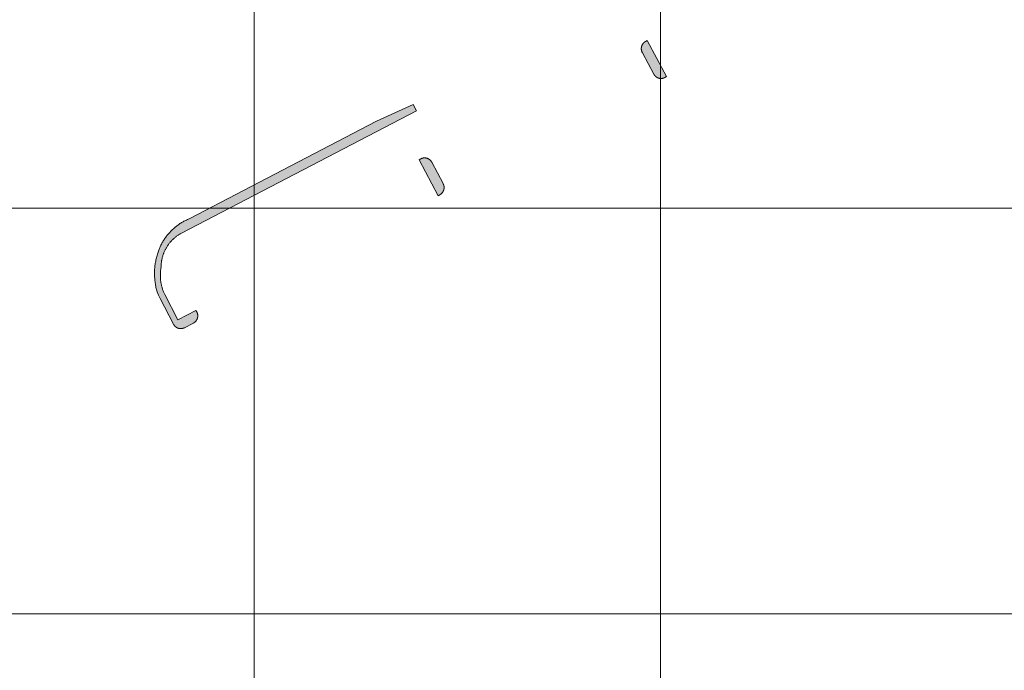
# Model space of a CAD drawing. Header units: metres. Extents: x 191568 to 204791, y 316774 to 325272.
# Tile 5 of 93: x 198387 to 198630, y 318712 to 318872. Entities that reach past the tile are written whole.
import ezdxf

# ---------------------------------------------------------------- set-up
doc = ezdxf.new("R2010")
doc.units = ezdxf.units.M
doc.layers.add('0-MEETLOCATIES-100x100m', color=1, linetype='Continuous', lineweight=13)
doc.layers.add('Gekoppeld_blokhaag', color=7, linetype='Continuous', lineweight=0)

# ---------------------------------------------------------------- blocks, each defined once
blk = doc.blocks.new('*U13')
at = {"layer": '0-MEETLOCATIES-100x100m'}
blk.add_lwpolyline([(-50, 50), (50, 50), (50, -50), (-50, -50)], close=True, dxfattribs=at)
blk = doc.blocks.new('*U14')
at = {"layer": '0-MEETLOCATIES-100x100m', "color": 0, "linetype": 'ByBlock', "lineweight": -2, "transparency": 16777216}
for p in [(200, 1200), (300, 1200), (400, 1200), (200, 1100), (300, 1100), (400, 1100), (200, 1000), (300, 1000), (400, 1000)]:
    blk.add_blockref('*U13', p, dxfattribs=at)

msp = doc.modelspace()

# ---------------------------------------------------------------- hatches: boundary and pattern name
at = {"layer": 'Gekoppeld_blokhaag'}
for points in [[(198546.58, 318858.03), (198541.84, 318866.91), (198541.38, 318866.68), (198541.35, 318866.66), (198541.32, 318866.64), (198541.29, 318866.62), (198541.26, 318866.6), (198541.23, 318866.58), (198541.2, 318866.56), (198541.17, 318866.54), (198541.15, 318866.52), (198541.12, 318866.49), (198541.09, 318866.47), (198541.06, 318866.45), (198541.04, 318866.42), (198541.01, 318866.4), (198540.99, 318866.37), (198540.96, 318866.35), (198540.94, 318866.32), (198540.91, 318866.3), (198540.89, 318866.27), (198540.86, 318866.24), (198540.84, 318866.22), (198540.82, 318866.19), (198540.8, 318866.16), (198540.77, 318866.13), (198540.75, 318866.1), (198540.73, 318866.08), (198540.71, 318866.05), (198540.69, 318866.02), (198540.67, 318865.99), (198540.66, 318865.96), (198540.64, 318865.92), (198540.62, 318865.89), (198540.6, 318865.86), (198540.59, 318865.83), (198540.57, 318865.8), (198540.56, 318865.77), (198540.54, 318865.73), (198540.53, 318865.7), (198540.51, 318865.67), (198540.5, 318865.63), (198540.49, 318865.6), (198540.48, 318865.57), (198540.47, 318865.53), (198540.45, 318865.5), (198540.44, 318865.47), (198540.44, 318865.43), (198540.43, 318865.4), (198540.42, 318865.36), (198540.41, 318865.33), (198540.4, 318865.29), (198540.4, 318865.26), (198540.39, 318865.22), (198540.39, 318865.19), (198540.38, 318865.15), (198540.38, 318865.12), (198540.37, 318865.08), (198540.37, 318865.04), (198540.37, 318865.01), (198540.37, 318864.97), (198540.37, 318864.94), (198540.37, 318864.9), (198540.37, 318864.87), (198540.37, 318864.83), (198540.37, 318864.79), (198540.37, 318864.76), (198540.38, 318864.72), (198540.38, 318864.69), (198540.38, 318864.65), (198540.39, 318864.62), (198540.39, 318864.58), (198540.4, 318864.55), (198540.41, 318864.51), (198540.41, 318864.48), (198540.42, 318864.44), (198540.43, 318864.41), (198540.44, 318864.37), (198540.45, 318864.34), (198540.46, 318864.3), (198540.47, 318864.27), (198540.48, 318864.24), (198540.49, 318864.2), (198540.51, 318864.17), (198540.52, 318864.14), (198540.53, 318864.1), (198540.55, 318864.07), (198540.56, 318864.04), (198540.58, 318864.01), (198540.59, 318863.97), (198540.61, 318863.94), (198540.63, 318863.91), (198543.47, 318858.6), (198543.49, 318858.57), (198543.51, 318858.54), (198543.52, 318858.51), (198543.54, 318858.48), (198543.56, 318858.45), (198543.58, 318858.42), (198543.6, 318858.39), (198543.62, 318858.37), (198543.64, 318858.34), (198543.66, 318858.31), (198543.68, 318858.28), (198543.7, 318858.26), (198543.72, 318858.23), (198543.74, 318858.21), (198543.77, 318858.18), (198543.79, 318858.16), (198543.81, 318858.13), (198543.84, 318858.11), (198543.86, 318858.08), (198543.88, 318858.06), (198543.91, 318858.04), (198543.94, 318858.02), (198543.96, 318857.99), (198543.99, 318857.97), (198544.01, 318857.95), (198544.04, 318857.93), (198544.07, 318857.91), (198544.1, 318857.89), (198544.12, 318857.87), (198544.15, 318857.85), (198544.18, 318857.84), (198544.21, 318857.82), (198544.24, 318857.8), (198544.27, 318857.79), (198544.3, 318857.77), (198544.33, 318857.75), (198544.36, 318857.74), (198544.39, 318857.73), (198544.42, 318857.71), (198544.45, 318857.7), (198544.48, 318857.69), (198544.52, 318857.67), (198544.55, 318857.66), (198544.58, 318857.65), (198544.61, 318857.64), (198544.64, 318857.63), (198544.68, 318857.62), (198544.71, 318857.61), (198544.74, 318857.6), (198544.78, 318857.6), (198544.81, 318857.59), (198544.84, 318857.58), (198544.88, 318857.58), (198544.91, 318857.57), (198544.94, 318857.57), (198544.98, 318857.56), (198545.01, 318857.56), (198545.04, 318857.55), (198545.08, 318857.55), (198545.11, 318857.55), (198545.15, 318857.55), (198545.18, 318857.55), (198545.21, 318857.55), (198545.25, 318857.55), (198545.28, 318857.55), (198545.31, 318857.55), (198545.35, 318857.55), (198545.38, 318857.56), (198545.42, 318857.56), (198545.45, 318857.56), (198545.48, 318857.57), (198545.52, 318857.57), (198545.55, 318857.58), (198545.58, 318857.59), (198545.62, 318857.59), (198545.65, 318857.6), (198545.68, 318857.61), (198545.72, 318857.62), (198545.75, 318857.63), (198545.78, 318857.63), (198545.81, 318857.65), (198545.84, 318857.66), (198545.88, 318857.67), (198545.91, 318857.68), (198545.94, 318857.69), (198545.97, 318857.7), (198546, 318857.72), (198546.03, 318857.73), (198546.06, 318857.75), (198546.09, 318857.76), (198546.12, 318857.78), (198546.15, 318857.79), (198546.18, 318857.81)], [(198423.07, 318804.34), (198422.99, 318804.51), (198422.92, 318804.69), (198422.84, 318804.87), (198422.77, 318805.04), (198422.7, 318805.22), (198422.64, 318805.4), (198422.57, 318805.58), (198422.52, 318805.77), (198422.46, 318805.95), (198422.41, 318806.13), (198422.36, 318806.32), (198422.31, 318806.5), (198422.27, 318806.69), (198422.23, 318806.88), (198422.19, 318807.06), (198422.16, 318807.25), (198422.13, 318807.44), (198422.1, 318807.63), (198422.08, 318807.82), (198422.06, 318808.01), (198422.05, 318808.2), (198422.03, 318808.39), (198422.02, 318808.58), (198422.02, 318808.78), (198422.01, 318808.97), (198422.01, 318809.16), (198422.01, 318809.35), (198422.02, 318809.54), (198422.03, 318809.73), (198422.04, 318809.92), (198422.06, 318810.11), (198422.08, 318810.3), (198422.1, 318810.49), (198422.13, 318810.68), (198422.16, 318810.87), (198422.19, 318811.06), (198422.19, 318811.22), (198422.2, 318811.39), (198422.2, 318811.55), (198422.21, 318811.71), (198422.22, 318811.87), (198422.24, 318812.04), (198422.25, 318812.2), (198422.27, 318812.36), (198422.29, 318812.52), (198422.32, 318812.68), (198422.35, 318812.84), (198422.38, 318813), (198422.41, 318813.16), (198422.45, 318813.32), (198422.49, 318813.48), (198422.53, 318813.64), (198422.58, 318813.79), (198422.62, 318813.95), (198422.67, 318814.1), (198422.73, 318814.26), (198422.78, 318814.41), (198422.84, 318814.56), (198422.9, 318814.71), (198422.96, 318814.86), (198423.03, 318815.01), (198423.1, 318815.16), (198423.17, 318815.31), (198423.24, 318815.45), (198423.32, 318815.6), (198423.4, 318815.74), (198423.48, 318815.88), (198423.56, 318816.02), (198423.65, 318816.16), (198423.74, 318816.3), (198423.83, 318816.43), (198423.92, 318816.57), (198424.01, 318816.7), (198424.11, 318816.83), (198424.21, 318816.96), (198424.31, 318817.08), (198424.42, 318817.21), (198424.52, 318817.33), (198424.63, 318817.45), (198424.74, 318817.57), (198424.86, 318817.69), (198424.97, 318817.81), (198425.09, 318817.92), (198425.2, 318818.03), (198425.33, 318818.14), (198425.45, 318818.25), (198425.57, 318818.36), (198425.7, 318818.46), (198425.83, 318818.56), (198425.96, 318818.66), (198426.09, 318818.76), (198426.22, 318818.85), (198426.35, 318818.94), (198426.49, 318819.03), (198426.63, 318819.12), (198426.77, 318819.2), (198426.91, 318819.29), (198427.05, 318819.37), (198427.19, 318819.44), (198485.02, 318849.56), (198484.26, 318851.13), (198475.21, 318847.02), (198429.07, 318822.97), (198428.86, 318822.88), (198428.65, 318822.79), (198428.44, 318822.69), (198428.23, 318822.59), (198428.03, 318822.49), (198427.82, 318822.38), (198427.62, 318822.27), (198427.42, 318822.16), (198427.22, 318822.04), (198427.03, 318821.92), (198426.83, 318821.8), (198426.64, 318821.67), (198426.45, 318821.54), (198426.27, 318821.41), (198426.08, 318821.27), (198425.9, 318821.13), (198425.72, 318820.99), (198425.54, 318820.84), (198425.37, 318820.69), (198425.2, 318820.54), (198425.03, 318820.38), (198424.86, 318820.23), (198424.7, 318820.06), (198424.53, 318819.9), (198424.38, 318819.73), (198424.22, 318819.56), (198424.07, 318819.39), (198423.92, 318819.22), (198423.77, 318819.04), (198423.63, 318818.86), (198423.49, 318818.68), (198423.35, 318818.49), (198423.22, 318818.31), (198423.09, 318818.12), (198422.96, 318817.93), (198422.84, 318817.73), (198422.71, 318817.54), (198422.6, 318817.34), (198422.48, 318817.14), (198422.37, 318816.94), (198422.27, 318816.74), (198422.16, 318816.53), (198422.06, 318816.32), (198421.97, 318816.11), (198421.88, 318815.9), (198421.79, 318815.69), (198421.7, 318815.48), (198421.62, 318815.26), (198421.54, 318815.05), (198421.45, 318814.78), (198421.36, 318814.51), (198421.27, 318814.24), (198421.19, 318813.96), (198421.11, 318813.69), (198421.04, 318813.41), (198420.98, 318813.14), (198420.91, 318812.86), (198420.86, 318812.58), (198420.81, 318812.3), (198420.76, 318812.02), (198420.72, 318811.74), (198420.68, 318811.46), (198420.65, 318811.17), (198420.62, 318810.89), (198420.6, 318810.61), (198420.58, 318810.32), (198420.57, 318810.04), (198420.56, 318809.75), (198420.56, 318809.47), (198420.57, 318809.18), (198420.57, 318808.9), (198420.59, 318808.61), (198420.61, 318808.33), (198420.63, 318808.05), (198420.66, 318807.76), (198420.69, 318807.48), (198420.73, 318807.2), (198420.77, 318806.92), (198420.82, 318806.64), (198420.87, 318806.36), (198420.93, 318806.08), (198421, 318805.8), (198421.06, 318805.52), (198421.14, 318805.25), (198421.21, 318804.97), (198421.54, 318804.14), (198421.93, 318803.32), (198425.23, 318797.04), (198425.25, 318797.01), (198425.26, 318796.98), (198425.28, 318796.95), (198425.3, 318796.92), (198425.31, 318796.89), (198425.33, 318796.87), (198425.35, 318796.84), (198425.37, 318796.81), (198425.39, 318796.78), (198425.41, 318796.76), (198425.42, 318796.73), (198425.45, 318796.7), (198425.47, 318796.68), (198425.49, 318796.65), (198425.51, 318796.62), (198425.53, 318796.6), (198425.56, 318796.57), (198425.58, 318796.55), (198425.6, 318796.52), (198425.63, 318796.5), (198425.65, 318796.47), (198425.68, 318796.45), (198425.7, 318796.43), (198425.73, 318796.4), (198425.76, 318796.38), (198425.78, 318796.36), (198425.81, 318796.34), (198425.84, 318796.32), (198425.87, 318796.3), (198425.89, 318796.28), (198425.92, 318796.26), (198425.95, 318796.24), (198425.98, 318796.22), (198426.01, 318796.2), (198426.04, 318796.19), (198426.07, 318796.17), (198426.1, 318796.15), (198426.13, 318796.14), (198426.16, 318796.12), (198426.19, 318796.11), (198426.22, 318796.1), (198426.26, 318796.08), (198426.29, 318796.07), (198426.32, 318796.06), (198426.35, 318796.04), (198426.39, 318796.03), (198426.42, 318796.02), (198426.45, 318796.01), (198426.48, 318796), (198426.52, 318795.99), (198426.55, 318795.99), (198426.58, 318795.98), (198426.62, 318795.97), (198426.65, 318795.96), (198426.69, 318795.96), (198426.72, 318795.95), (198426.75, 318795.95), (198426.79, 318795.94), (198426.82, 318795.94), (198426.86, 318795.94), (198426.89, 318795.93), (198426.93, 318795.93), (198426.96, 318795.93), (198426.99, 318795.93), (198427.03, 318795.93), (198427.06, 318795.93), (198427.1, 318795.93), (198427.13, 318795.93), (198427.17, 318795.94), (198427.2, 318795.94), (198427.24, 318795.94), (198427.27, 318795.95), (198427.3, 318795.95), (198427.34, 318795.96), (198427.37, 318795.96), (198427.41, 318795.97), (198427.44, 318795.98), (198427.47, 318795.98), (198427.51, 318795.99), (198427.54, 318796), (198427.57, 318796.01), (198427.61, 318796.02), (198427.64, 318796.03), (198427.67, 318796.04), (198427.7, 318796.05), (198427.74, 318796.07), (198427.77, 318796.08), (198427.8, 318796.09), (198427.83, 318796.11), (198427.86, 318796.12), (198427.89, 318796.14), (198427.92, 318796.15), (198427.95, 318796.17), (198430.14, 318797.31), (198430.17, 318797.33), (198430.2, 318797.35), (198430.23, 318797.36), (198430.26, 318797.38), (198430.29, 318797.4), (198430.32, 318797.42), (198430.35, 318797.44), (198430.38, 318797.46), (198430.41, 318797.48), (198430.43, 318797.5), (198430.46, 318797.52), (198430.49, 318797.54), (198430.52, 318797.56), (198430.54, 318797.59), (198430.57, 318797.61), (198430.59, 318797.63), (198430.62, 318797.66), (198430.64, 318797.68), (198430.67, 318797.71), (198430.69, 318797.73), (198430.71, 318797.76), (198430.74, 318797.78), (198430.76, 318797.81), (198430.78, 318797.84), (198430.8, 318797.87), (198430.82, 318797.89), (198430.84, 318797.92), (198430.86, 318797.95), (198430.88, 318797.98), (198430.9, 318798.01), (198430.92, 318798.04), (198430.94, 318798.07), (198430.96, 318798.1), (198430.97, 318798.13), (198430.99, 318798.16), (198431.01, 318798.19), (198431.02, 318798.22), (198431.04, 318798.25), (198431.05, 318798.28), (198431.06, 318798.32), (198431.08, 318798.35), (198431.09, 318798.38), (198431.1, 318798.41), (198431.11, 318798.45), (198431.12, 318798.48), (198431.13, 318798.51), (198431.14, 318798.55), (198431.15, 318798.58), (198431.16, 318798.61), (198431.17, 318798.65), (198431.18, 318798.68), (198431.18, 318798.72), (198431.19, 318798.75), (198431.2, 318798.78), (198431.2, 318798.82), (198431.2, 318798.85), (198431.21, 318798.89), (198431.21, 318798.92), (198431.21, 318798.96), (198431.22, 318798.99), (198431.22, 318799.03), (198431.22, 318799.06), (198431.22, 318799.1), (198431.22, 318799.13), (198431.22, 318799.17), (198431.21, 318799.2), (198431.21, 318799.24), (198431.21, 318799.27), (198431.21, 318799.31), (198431.2, 318799.34), (198431.2, 318799.37), (198431.19, 318799.41), (198431.19, 318799.44), (198431.18, 318799.48), (198431.17, 318799.51), (198431.16, 318799.54), (198431.16, 318799.58), (198431.15, 318799.61), (198431.14, 318799.65), (198431.13, 318799.68), (198431.12, 318799.71), (198431.11, 318799.75), (198431.09, 318799.78), (198431.08, 318799.81), (198431.07, 318799.84), (198431.05, 318799.87), (198431.04, 318799.91), (198431.03, 318799.94), (198431.01, 318799.97), (198431, 318800), (198430.98, 318800.03), (198430.96, 318800.06), (198430.76, 318800.44), (198426.34, 318798.07)], [(198486.08, 318837.76), (198485.67, 318837.54), (198490.34, 318828.69), (198490.75, 318828.9), (198490.78, 318828.92), (198490.81, 318828.94), (198490.84, 318828.96), (198490.87, 318828.97), (198490.9, 318828.99), (198490.93, 318829.01), (198490.96, 318829.03), (198490.99, 318829.05), (198491.02, 318829.08), (198491.05, 318829.1), (198491.08, 318829.12), (198491.1, 318829.14), (198491.13, 318829.16), (198491.16, 318829.19), (198491.18, 318829.21), (198491.21, 318829.24), (198491.23, 318829.26), (198491.26, 318829.29), (198491.28, 318829.31), (198491.31, 318829.34), (198491.33, 318829.36), (198491.35, 318829.39), (198491.38, 318829.42), (198491.4, 318829.45), (198491.42, 318829.47), (198491.44, 318829.5), (198491.46, 318829.53), (198491.48, 318829.56), (198491.5, 318829.59), (198491.52, 318829.62), (198491.54, 318829.65), (198491.56, 318829.68), (198491.57, 318829.71), (198491.59, 318829.74), (198491.61, 318829.77), (198491.62, 318829.81), (198491.64, 318829.84), (198491.65, 318829.87), (198491.67, 318829.9), (198491.68, 318829.94), (198491.69, 318829.97), (198491.71, 318830), (198491.72, 318830.03), (198491.73, 318830.07), (198491.74, 318830.1), (198491.75, 318830.14), (198491.76, 318830.17), (198491.77, 318830.2), (198491.78, 318830.24), (198491.78, 318830.27), (198491.79, 318830.31), (198491.8, 318830.34), (198491.8, 318830.38), (198491.81, 318830.41), (198491.81, 318830.45), (198491.82, 318830.48), (198491.82, 318830.52), (198491.82, 318830.55), (198491.83, 318830.59), (198491.83, 318830.62), (198491.83, 318830.66), (198491.83, 318830.69), (198491.83, 318830.73), (198491.83, 318830.77), (198491.83, 318830.8), (198491.83, 318830.84), (198491.82, 318830.87), (198491.82, 318830.91), (198491.82, 318830.94), (198491.81, 318830.98), (198491.81, 318831.01), (198491.8, 318831.05), (198491.79, 318831.08), (198491.79, 318831.12), (198491.78, 318831.15), (198491.77, 318831.19), (198491.76, 318831.22), (198491.75, 318831.25), (198491.74, 318831.29), (198491.73, 318831.32), (198491.72, 318831.36), (198491.71, 318831.39), (198491.7, 318831.42), (198491.68, 318831.46), (198491.67, 318831.49), (198491.66, 318831.52), (198491.64, 318831.55), (198491.63, 318831.58), (198491.61, 318831.62), (198491.6, 318831.65), (198488.8, 318836.95), (198488.78, 318836.98), (198488.77, 318837.01), (198488.75, 318837.04), (198488.73, 318837.07), (198488.71, 318837.09), (198488.69, 318837.12), (198488.67, 318837.15), (198488.65, 318837.18), (198488.63, 318837.21), (198488.61, 318837.24), (198488.58, 318837.26), (198488.56, 318837.29), (198488.54, 318837.32), (198488.52, 318837.34), (198488.49, 318837.37), (198488.47, 318837.39), (198488.44, 318837.42), (198488.42, 318837.44), (198488.39, 318837.47), (198488.37, 318837.49), (198488.34, 318837.51), (198488.31, 318837.53), (198488.29, 318837.56), (198488.26, 318837.58), (198488.23, 318837.6), (198488.2, 318837.62), (198488.17, 318837.64), (198488.14, 318837.66), (198488.11, 318837.68), (198488.08, 318837.7), (198488.05, 318837.71), (198488.02, 318837.73), (198487.99, 318837.75), (198487.96, 318837.77), (198487.93, 318837.78), (198487.9, 318837.8), (198487.87, 318837.81), (198487.84, 318837.83), (198487.8, 318837.84), (198487.77, 318837.85), (198487.74, 318837.87), (198487.71, 318837.88), (198487.67, 318837.89), (198487.64, 318837.9), (198487.61, 318837.91), (198487.57, 318837.92), (198487.54, 318837.93), (198487.51, 318837.94), (198487.47, 318837.95), (198487.44, 318837.95), (198487.4, 318837.96), (198487.37, 318837.97), (198487.33, 318837.97), (198487.3, 318837.98), (198487.26, 318837.98), (198487.23, 318837.98), (198487.19, 318837.99), (198487.16, 318837.99), (198487.13, 318837.99), (198487.09, 318837.99), (198487.06, 318837.99), (198487.02, 318837.99), (198486.99, 318837.99), (198486.95, 318837.99), (198486.92, 318837.99), (198486.88, 318837.99), (198486.85, 318837.99), (198486.81, 318837.98), (198486.78, 318837.98), (198486.74, 318837.97), (198486.71, 318837.97), (198486.67, 318837.96), (198486.64, 318837.96), (198486.6, 318837.95), (198486.57, 318837.94), (198486.54, 318837.93), (198486.5, 318837.92), (198486.47, 318837.91), (198486.43, 318837.9), (198486.4, 318837.89), (198486.37, 318837.88), (198486.34, 318837.87), (198486.3, 318837.86), (198486.27, 318837.84), (198486.24, 318837.83), (198486.21, 318837.82), (198486.17, 318837.8), (198486.14, 318837.79), (198486.11, 318837.77)]]:
    msp.add_hatch(color=1, dxfattribs=at).paths.add_polyline_path(points)

# ---------------------------------------------------------------- linework, layer by layer
at = {"layer": 'Gekoppeld_blokhaag', "color": 1, "flags": 128}
for points in [[(198546.58, 318858.03), (198541.84, 318866.91), (198541.38, 318866.68), (198541.38, 318866.68), (198541.35, 318866.66), (198541.32, 318866.64), (198541.29, 318866.62), (198541.26, 318866.6), (198541.23, 318866.58), (198541.2, 318866.56), (198541.17, 318866.54), (198541.15, 318866.52), (198541.12, 318866.49), (198541.09, 318866.47), (198541.06, 318866.45), (198541.04, 318866.42), (198541.01, 318866.4), (198540.99, 318866.37), (198540.96, 318866.35), (198540.94, 318866.32), (198540.91, 318866.3), (198540.89, 318866.27), (198540.86, 318866.24), (198540.84, 318866.22), (198540.82, 318866.19), (198540.8, 318866.16), (198540.77, 318866.13), (198540.75, 318866.1), (198540.73, 318866.08), (198540.71, 318866.05), (198540.69, 318866.02), (198540.67, 318865.99), (198540.66, 318865.96), (198540.64, 318865.92), (198540.62, 318865.89), (198540.6, 318865.86), (198540.59, 318865.83), (198540.57, 318865.8), (198540.56, 318865.77), (198540.54, 318865.73), (198540.53, 318865.7), (198540.51, 318865.67), (198540.5, 318865.63), (198540.49, 318865.6), (198540.48, 318865.57), (198540.47, 318865.53), (198540.45, 318865.5), (198540.44, 318865.47), (198540.44, 318865.43), (198540.43, 318865.4), (198540.42, 318865.36), (198540.41, 318865.33), (198540.4, 318865.29), (198540.4, 318865.26), (198540.39, 318865.22), (198540.39, 318865.19), (198540.38, 318865.15), (198540.38, 318865.12), (198540.37, 318865.08), (198540.37, 318865.04), (198540.37, 318865.01), (198540.37, 318864.97), (198540.37, 318864.94), (198540.37, 318864.9), (198540.37, 318864.87), (198540.37, 318864.83), (198540.37, 318864.79), (198540.37, 318864.76), (198540.38, 318864.72), (198540.38, 318864.69), (198540.38, 318864.65), (198540.39, 318864.62), (198540.39, 318864.58), (198540.4, 318864.55), (198540.41, 318864.51), (198540.41, 318864.48), (198540.42, 318864.44), (198540.43, 318864.41), (198540.44, 318864.37), (198540.45, 318864.34), (198540.46, 318864.3), (198540.47, 318864.27), (198540.48, 318864.24), (198540.49, 318864.2), (198540.51, 318864.17), (198540.52, 318864.14), (198540.53, 318864.1), (198540.55, 318864.07), (198540.56, 318864.04), (198540.58, 318864.01), (198540.59, 318863.97), (198540.61, 318863.94), (198540.63, 318863.91), (198540.63, 318863.91), (198543.47, 318858.6), (198543.47, 318858.6), (198543.49, 318858.57), (198543.51, 318858.54), (198543.52, 318858.51), (198543.54, 318858.48), (198543.56, 318858.45), (198543.58, 318858.42), (198543.6, 318858.39), (198543.62, 318858.37), (198543.64, 318858.34), (198543.66, 318858.31), (198543.68, 318858.28), (198543.7, 318858.26), (198543.72, 318858.23), (198543.74, 318858.21), (198543.77, 318858.18), (198543.79, 318858.16), (198543.81, 318858.13), (198543.84, 318858.11), (198543.86, 318858.08), (198543.88, 318858.06), (198543.91, 318858.04), (198543.94, 318858.02), (198543.96, 318857.99), (198543.99, 318857.97), (198544.01, 318857.95), (198544.04, 318857.93), (198544.07, 318857.91), (198544.1, 318857.89), (198544.12, 318857.87), (198544.15, 318857.85), (198544.18, 318857.84), (198544.21, 318857.82), (198544.24, 318857.8), (198544.27, 318857.79), (198544.3, 318857.77), (198544.33, 318857.75), (198544.36, 318857.74), (198544.39, 318857.73), (198544.42, 318857.71), (198544.45, 318857.7), (198544.48, 318857.69), (198544.52, 318857.67), (198544.55, 318857.66), (198544.58, 318857.65), (198544.61, 318857.64), (198544.64, 318857.63), (198544.68, 318857.62), (198544.71, 318857.61), (198544.74, 318857.6), (198544.78, 318857.6), (198544.81, 318857.59), (198544.84, 318857.58), (198544.88, 318857.58), (198544.91, 318857.57), (198544.94, 318857.57), (198544.98, 318857.56), (198545.01, 318857.56), (198545.04, 318857.55), (198545.08, 318857.55), (198545.11, 318857.55), (198545.15, 318857.55), (198545.18, 318857.55), (198545.21, 318857.55), (198545.25, 318857.55), (198545.28, 318857.55), (198545.31, 318857.55), (198545.35, 318857.55), (198545.38, 318857.56), (198545.42, 318857.56), (198545.45, 318857.56), (198545.48, 318857.57), (198545.52, 318857.57), (198545.55, 318857.58), (198545.58, 318857.59), (198545.62, 318857.59), (198545.65, 318857.6), (198545.68, 318857.61), (198545.72, 318857.62), (198545.75, 318857.63), (198545.78, 318857.63), (198545.81, 318857.65), (198545.84, 318857.66), (198545.88, 318857.67), (198545.91, 318857.68), (198545.94, 318857.69), (198545.97, 318857.7), (198546, 318857.72), (198546.03, 318857.73), (198546.06, 318857.75), (198546.09, 318857.76), (198546.12, 318857.78), (198546.15, 318857.79), (198546.18, 318857.81), (198546.18, 318857.81)], [(198423.07, 318804.34), (198422.99, 318804.51), (198422.92, 318804.69), (198422.84, 318804.87), (198422.77, 318805.04), (198422.7, 318805.22), (198422.64, 318805.4), (198422.57, 318805.58), (198422.52, 318805.77), (198422.46, 318805.95), (198422.41, 318806.13), (198422.36, 318806.32), (198422.31, 318806.5), (198422.27, 318806.69), (198422.23, 318806.88), (198422.19, 318807.06), (198422.16, 318807.25), (198422.13, 318807.44), (198422.1, 318807.63), (198422.08, 318807.82), (198422.06, 318808.01), (198422.05, 318808.2), (198422.03, 318808.39), (198422.02, 318808.58), (198422.02, 318808.78), (198422.01, 318808.97), (198422.01, 318809.16), (198422.01, 318809.35), (198422.02, 318809.54), (198422.03, 318809.73), (198422.04, 318809.92), (198422.06, 318810.11), (198422.08, 318810.3), (198422.1, 318810.49), (198422.13, 318810.68), (198422.16, 318810.87), (198422.19, 318811.06), (198422.19, 318811.06), (198422.19, 318811.22), (198422.2, 318811.39), (198422.2, 318811.55), (198422.21, 318811.71), (198422.22, 318811.87), (198422.24, 318812.04), (198422.25, 318812.2), (198422.27, 318812.36), (198422.29, 318812.52), (198422.32, 318812.68), (198422.35, 318812.84), (198422.38, 318813), (198422.41, 318813.16), (198422.45, 318813.32), (198422.49, 318813.48), (198422.53, 318813.64), (198422.58, 318813.79), (198422.62, 318813.95), (198422.67, 318814.1), (198422.73, 318814.26), (198422.78, 318814.41), (198422.84, 318814.56), (198422.9, 318814.71), (198422.96, 318814.86), (198423.03, 318815.01), (198423.1, 318815.16), (198423.17, 318815.31), (198423.24, 318815.45), (198423.32, 318815.6), (198423.4, 318815.74), (198423.48, 318815.88), (198423.56, 318816.02), (198423.65, 318816.16), (198423.74, 318816.3), (198423.83, 318816.43), (198423.92, 318816.57), (198424.01, 318816.7), (198424.11, 318816.83), (198424.21, 318816.96), (198424.31, 318817.08), (198424.42, 318817.21), (198424.52, 318817.33), (198424.63, 318817.45), (198424.74, 318817.57), (198424.86, 318817.69), (198424.97, 318817.81), (198425.09, 318817.92), (198425.2, 318818.03), (198425.33, 318818.14), (198425.45, 318818.25), (198425.57, 318818.36), (198425.7, 318818.46), (198425.83, 318818.56), (198425.96, 318818.66), (198426.09, 318818.76), (198426.22, 318818.85), (198426.35, 318818.94), (198426.49, 318819.03), (198426.63, 318819.12), (198426.77, 318819.2), (198426.91, 318819.29), (198427.05, 318819.37), (198427.19, 318819.44), (198427.19, 318819.44), (198485.02, 318849.56), (198484.26, 318851.13), (198475.21, 318847.02), (198429.07, 318822.97), (198429.07, 318822.97), (198428.86, 318822.88), (198428.65, 318822.79), (198428.44, 318822.69), (198428.23, 318822.59), (198428.03, 318822.49), (198427.82, 318822.38), (198427.62, 318822.27), (198427.42, 318822.16), (198427.22, 318822.04), (198427.03, 318821.92), (198426.83, 318821.8), (198426.64, 318821.67), (198426.45, 318821.54), (198426.27, 318821.41), (198426.08, 318821.27), (198425.9, 318821.13), (198425.72, 318820.99), (198425.54, 318820.84), (198425.37, 318820.69), (198425.2, 318820.54), (198425.03, 318820.38), (198424.86, 318820.23), (198424.7, 318820.06), (198424.53, 318819.9), (198424.38, 318819.73), (198424.22, 318819.56), (198424.07, 318819.39), (198423.92, 318819.22), (198423.77, 318819.04), (198423.63, 318818.86), (198423.49, 318818.68), (198423.35, 318818.49), (198423.22, 318818.31), (198423.09, 318818.12), (198422.96, 318817.93), (198422.84, 318817.73), (198422.71, 318817.54), (198422.6, 318817.34), (198422.48, 318817.14), (198422.37, 318816.94), (198422.27, 318816.74), (198422.16, 318816.53), (198422.06, 318816.32), (198421.97, 318816.11), (198421.88, 318815.9), (198421.79, 318815.69), (198421.7, 318815.48), (198421.62, 318815.26), (198421.54, 318815.05), (198421.54, 318815.05), (198421.45, 318814.78), (198421.36, 318814.51), (198421.27, 318814.24), (198421.19, 318813.96), (198421.11, 318813.69), (198421.04, 318813.41), (198420.98, 318813.14), (198420.91, 318812.86), (198420.86, 318812.58), (198420.81, 318812.3), (198420.76, 318812.02), (198420.72, 318811.74), (198420.68, 318811.46), (198420.65, 318811.17), (198420.62, 318810.89), (198420.6, 318810.61), (198420.58, 318810.32), (198420.57, 318810.04), (198420.56, 318809.75), (198420.56, 318809.47), (198420.57, 318809.18), (198420.57, 318808.9), (198420.59, 318808.61), (198420.61, 318808.33), (198420.63, 318808.05), (198420.66, 318807.76), (198420.69, 318807.48), (198420.73, 318807.2), (198420.77, 318806.92), (198420.82, 318806.64), (198420.87, 318806.36), (198420.93, 318806.08), (198421, 318805.8), (198421.06, 318805.52), (198421.14, 318805.25), (198421.21, 318804.97), (198421.21, 318804.97), (198421.54, 318804.14), (198421.93, 318803.32), (198425.23, 318797.04), (198425.23, 318797.04), (198425.25, 318797.01), (198425.26, 318796.98), (198425.28, 318796.95), (198425.3, 318796.92), (198425.31, 318796.89), (198425.33, 318796.87), (198425.35, 318796.84), (198425.37, 318796.81), (198425.39, 318796.78), (198425.41, 318796.76), (198425.42, 318796.73), (198425.45, 318796.7), (198425.45, 318796.7), (198425.47, 318796.68), (198425.49, 318796.65), (198425.51, 318796.62), (198425.53, 318796.6), (198425.56, 318796.57), (198425.58, 318796.55), (198425.6, 318796.52), (198425.63, 318796.5), (198425.65, 318796.47), (198425.68, 318796.45), (198425.7, 318796.43), (198425.73, 318796.4), (198425.76, 318796.38), (198425.78, 318796.36), (198425.81, 318796.34), (198425.84, 318796.32), (198425.87, 318796.3), (198425.89, 318796.28), (198425.92, 318796.26), (198425.95, 318796.24), (198425.98, 318796.22), (198426.01, 318796.2), (198426.04, 318796.19), (198426.07, 318796.17), (198426.1, 318796.15), (198426.13, 318796.14), (198426.16, 318796.12), (198426.19, 318796.11), (198426.22, 318796.1), (198426.26, 318796.08), (198426.29, 318796.07), (198426.32, 318796.06), (198426.35, 318796.04), (198426.39, 318796.03), (198426.42, 318796.02), (198426.45, 318796.01), (198426.48, 318796), (198426.52, 318795.99), (198426.55, 318795.99), (198426.58, 318795.98), (198426.62, 318795.97), (198426.65, 318795.96), (198426.69, 318795.96), (198426.72, 318795.95), (198426.75, 318795.95), (198426.79, 318795.94), (198426.82, 318795.94), (198426.86, 318795.94), (198426.89, 318795.93), (198426.93, 318795.93), (198426.96, 318795.93), (198426.99, 318795.93), (198427.03, 318795.93), (198427.06, 318795.93), (198427.1, 318795.93), (198427.13, 318795.93), (198427.17, 318795.94), (198427.2, 318795.94), (198427.24, 318795.94), (198427.27, 318795.95), (198427.3, 318795.95), (198427.34, 318795.96), (198427.37, 318795.96), (198427.41, 318795.97), (198427.44, 318795.98), (198427.47, 318795.98), (198427.51, 318795.99), (198427.54, 318796), (198427.57, 318796.01), (198427.61, 318796.02), (198427.64, 318796.03), (198427.67, 318796.04), (198427.7, 318796.05), (198427.74, 318796.07), (198427.77, 318796.08), (198427.8, 318796.09), (198427.83, 318796.11), (198427.86, 318796.12), (198427.89, 318796.14), (198427.92, 318796.15), (198427.95, 318796.17), (198427.95, 318796.17), (198430.14, 318797.31), (198430.14, 318797.31), (198430.17, 318797.33), (198430.2, 318797.35), (198430.23, 318797.36), (198430.26, 318797.38), (198430.29, 318797.4), (198430.32, 318797.42), (198430.35, 318797.44), (198430.38, 318797.46), (198430.41, 318797.48), (198430.43, 318797.5), (198430.46, 318797.52), (198430.49, 318797.54), (198430.52, 318797.56), (198430.54, 318797.59), (198430.57, 318797.61), (198430.59, 318797.63), (198430.62, 318797.66), (198430.64, 318797.68), (198430.67, 318797.71), (198430.69, 318797.73), (198430.71, 318797.76), (198430.74, 318797.78), (198430.76, 318797.81), (198430.78, 318797.84), (198430.8, 318797.87), (198430.82, 318797.89), (198430.84, 318797.92), (198430.86, 318797.95), (198430.88, 318797.98), (198430.9, 318798.01), (198430.92, 318798.04), (198430.94, 318798.07), (198430.96, 318798.1), (198430.97, 318798.13), (198430.99, 318798.16), (198431.01, 318798.19), (198431.02, 318798.22), (198431.04, 318798.25), (198431.05, 318798.28), (198431.06, 318798.32), (198431.08, 318798.35), (198431.09, 318798.38), (198431.1, 318798.41), (198431.11, 318798.45), (198431.12, 318798.48), (198431.13, 318798.51), (198431.14, 318798.55), (198431.15, 318798.58), (198431.16, 318798.61), (198431.17, 318798.65), (198431.18, 318798.68), (198431.18, 318798.72), (198431.19, 318798.75), (198431.2, 318798.78), (198431.2, 318798.82), (198431.2, 318798.85), (198431.21, 318798.89), (198431.21, 318798.92), (198431.21, 318798.96), (198431.22, 318798.99), (198431.22, 318799.03), (198431.22, 318799.06), (198431.22, 318799.1), (198431.22, 318799.13), (198431.22, 318799.17), (198431.21, 318799.2), (198431.21, 318799.24), (198431.21, 318799.27), (198431.21, 318799.31), (198431.2, 318799.34), (198431.2, 318799.37), (198431.19, 318799.41), (198431.19, 318799.44), (198431.18, 318799.48), (198431.17, 318799.51), (198431.16, 318799.54), (198431.16, 318799.58), (198431.15, 318799.61), (198431.14, 318799.65), (198431.13, 318799.68), (198431.12, 318799.71), (198431.11, 318799.75), (198431.09, 318799.78), (198431.08, 318799.81), (198431.07, 318799.84), (198431.05, 318799.87), (198431.04, 318799.91), (198431.03, 318799.94), (198431.01, 318799.97), (198431, 318800), (198430.98, 318800.03), (198430.96, 318800.06), (198430.96, 318800.06), (198430.76, 318800.44), (198426.34, 318798.07), (198423.07, 318804.34)], [(198486.08, 318837.76), (198485.67, 318837.54), (198490.34, 318828.69), (198490.75, 318828.9), (198490.75, 318828.9), (198490.78, 318828.92), (198490.81, 318828.94), (198490.84, 318828.96), (198490.87, 318828.97), (198490.9, 318828.99), (198490.93, 318829.01), (198490.96, 318829.03), (198490.99, 318829.05), (198491.02, 318829.08), (198491.05, 318829.1), (198491.08, 318829.12), (198491.1, 318829.14), (198491.13, 318829.16), (198491.16, 318829.19), (198491.18, 318829.21), (198491.21, 318829.24), (198491.23, 318829.26), (198491.26, 318829.29), (198491.28, 318829.31), (198491.31, 318829.34), (198491.33, 318829.36), (198491.35, 318829.39), (198491.38, 318829.42), (198491.4, 318829.45), (198491.42, 318829.47), (198491.44, 318829.5), (198491.46, 318829.53), (198491.48, 318829.56), (198491.5, 318829.59), (198491.52, 318829.62), (198491.54, 318829.65), (198491.56, 318829.68), (198491.57, 318829.71), (198491.59, 318829.74), (198491.61, 318829.77), (198491.62, 318829.81), (198491.64, 318829.84), (198491.65, 318829.87), (198491.67, 318829.9), (198491.68, 318829.94), (198491.69, 318829.97), (198491.71, 318830), (198491.72, 318830.03), (198491.73, 318830.07), (198491.74, 318830.1), (198491.75, 318830.14), (198491.76, 318830.17), (198491.77, 318830.2), (198491.78, 318830.24), (198491.78, 318830.27), (198491.79, 318830.31), (198491.8, 318830.34), (198491.8, 318830.38), (198491.81, 318830.41), (198491.81, 318830.45), (198491.82, 318830.48), (198491.82, 318830.52), (198491.82, 318830.55), (198491.83, 318830.59), (198491.83, 318830.62), (198491.83, 318830.66), (198491.83, 318830.69), (198491.83, 318830.73), (198491.83, 318830.77), (198491.83, 318830.8), (198491.83, 318830.84), (198491.82, 318830.87), (198491.82, 318830.91), (198491.82, 318830.94), (198491.81, 318830.98), (198491.81, 318831.01), (198491.8, 318831.05), (198491.79, 318831.08), (198491.79, 318831.12), (198491.78, 318831.15), (198491.77, 318831.19), (198491.76, 318831.22), (198491.75, 318831.25), (198491.74, 318831.29), (198491.73, 318831.32), (198491.72, 318831.36), (198491.71, 318831.39), (198491.7, 318831.42), (198491.68, 318831.46), (198491.67, 318831.49), (198491.66, 318831.52), (198491.64, 318831.55), (198491.63, 318831.58), (198491.61, 318831.62), (198491.6, 318831.65), (198491.6, 318831.65), (198488.8, 318836.95), (198488.8, 318836.95), (198488.78, 318836.98), (198488.77, 318837.01), (198488.75, 318837.04), (198488.73, 318837.07), (198488.71, 318837.09), (198488.69, 318837.12), (198488.67, 318837.15), (198488.65, 318837.18), (198488.63, 318837.21), (198488.61, 318837.24), (198488.58, 318837.26), (198488.56, 318837.29), (198488.54, 318837.32), (198488.52, 318837.34), (198488.49, 318837.37), (198488.47, 318837.39), (198488.44, 318837.42), (198488.42, 318837.44), (198488.39, 318837.47), (198488.37, 318837.49), (198488.34, 318837.51), (198488.31, 318837.53), (198488.29, 318837.56), (198488.26, 318837.58), (198488.23, 318837.6), (198488.2, 318837.62), (198488.17, 318837.64), (198488.14, 318837.66), (198488.11, 318837.68), (198488.08, 318837.7), (198488.05, 318837.71), (198488.02, 318837.73), (198487.99, 318837.75), (198487.96, 318837.77), (198487.93, 318837.78), (198487.9, 318837.8), (198487.87, 318837.81), (198487.84, 318837.83), (198487.8, 318837.84), (198487.77, 318837.85), (198487.74, 318837.87), (198487.71, 318837.88), (198487.67, 318837.89), (198487.64, 318837.9), (198487.61, 318837.91), (198487.57, 318837.92), (198487.54, 318837.93), (198487.51, 318837.94), (198487.47, 318837.95), (198487.44, 318837.95), (198487.4, 318837.96), (198487.37, 318837.97), (198487.33, 318837.97), (198487.3, 318837.98), (198487.26, 318837.98), (198487.23, 318837.98), (198487.19, 318837.99), (198487.16, 318837.99), (198487.13, 318837.99), (198487.09, 318837.99), (198487.06, 318837.99), (198487.02, 318837.99), (198486.99, 318837.99), (198486.95, 318837.99), (198486.92, 318837.99), (198486.88, 318837.99), (198486.85, 318837.99), (198486.81, 318837.98), (198486.78, 318837.98), (198486.74, 318837.97), (198486.71, 318837.97), (198486.67, 318837.96), (198486.64, 318837.96), (198486.6, 318837.95), (198486.57, 318837.94), (198486.54, 318837.93), (198486.5, 318837.92), (198486.47, 318837.91), (198486.43, 318837.9), (198486.4, 318837.89), (198486.37, 318837.88), (198486.34, 318837.87), (198486.3, 318837.86), (198486.27, 318837.84), (198486.24, 318837.83), (198486.21, 318837.82), (198486.17, 318837.8), (198486.14, 318837.79), (198486.11, 318837.77)]]:
    msp.add_lwpolyline(points, close=True, dxfattribs=at)

# ---------------------------------------------------------------- block references
at = {"layer": '0-MEETLOCATIES-100x100m'}
msp.add_blockref('*U14', (198195.07, 317675.64), dxfattribs=at)

doc.saveas('drawing.dxf')
